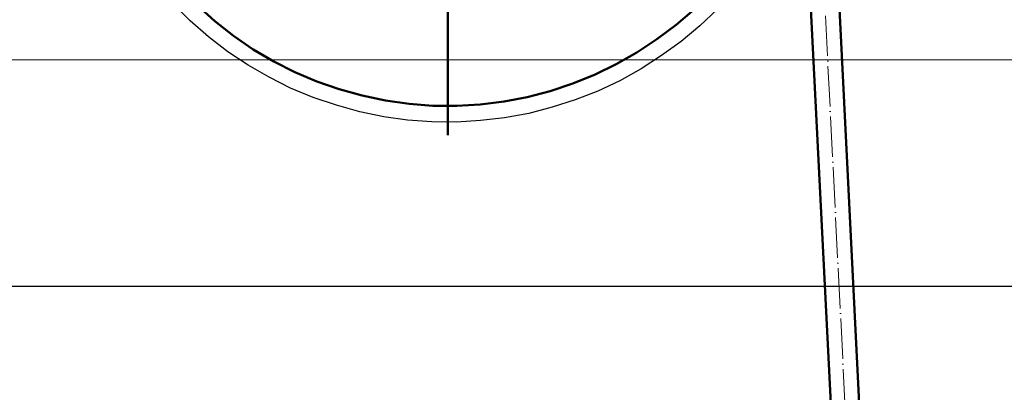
# Model space of a CAD drawing. Header units: millimetres. Extents: x -404827 to -46036, y 267324 to 306977.
# Tile 21 of 55: x -171887 to -171300, y 293232 to 293454. Entities that reach past the tile are written whole.
import ezdxf

# ---------------------------------------------------------------- set-up
doc = ezdxf.new("R2010")
doc.units = ezdxf.units.MM
doc.linetypes.add('ACAD_ISO04W100', pattern=[30, 24, -3, 0, -3])
doc.layers.add('Осевая', color=80, linetype='ACAD_ISO04W100', lineweight=20)
doc.layers.add('Основная', color=1, linetype='Continuous', lineweight=50)

# ---------------------------------------------------------------- blocks, each defined once
blk = doc.blocks.new('барабан 1')
blk.add_line((-44685.1, 292609.57), (-44685.33, 292158.86))
at = {"lineweight": 30}
for p, q in [((-44838.78, 292219.07), (-44849.26, 292229.33)), ((-44524.68, 292226.07), (-44535.15, 292216.05)), ((-44827.84, 292209.54), (-44838.78, 292219.07)), ((-44535.15, 292216.05), (-44546.32, 292206.74)), ((-44816.42, 292200.69), (-44827.84, 292209.54)), ((-44546.32, 292206.75), (-44557.98, 292198.36)), ((-44804.32, 292192.77), (-44816.42, 292200.69)), ((-44557.98, 292198.36), (-44570.08, 292190.43)), ((-44791.76, 292185.55), (-44804.33, 292192.77)), ((-44570.06, 292190.43), (-44582.89, 292183.46)), ((-44778.94, 292179.02), (-44791.76, 292185.55)), ((-44582.88, 292183.46), (-44595.91, 292177.18)), ((-44765.44, 292173.45), (-44778.94, 292179.02)), ((-44595.91, 292177.18), (-44609.43, 292172.05)), ((-44751.69, 292168.79), (-44765.44, 292173.45)), ((-44737.73, 292164.83), (-44751.69, 292168.79)), ((-44609.43, 292172.05), (-44623.17, 292167.62)), ((-44723.52, 292162.03), (-44737.73, 292164.83)), ((-44637.13, 292163.89), (-44651.57, 292161.33)), ((-44623.17, 292167.62), (-44637.13, 292163.89)), ((-44709.32, 292159.93), (-44723.52, 292162.03)), ((-44694.88, 292159.01), (-44709.32, 292159.93)), ((-44680.21, 292158.77), (-44694.88, 292159.01)), ((-44665.77, 292159.7), (-44680.21, 292158.77)), ((-44651.57, 292161.33), (-44665.77, 292159.7))]:
    blk.add_line(p, q, dxfattribs=at)
at = {"color": 0}
for p, q in [((-44824.12, 292218.84), (-44834.59, 292228.4)), ((-44538.64, 292225.84), (-44549.35, 292216.75)), ((-44812.93, 292210.23), (-44824.12, 292218.84)), ((-44549.35, 292216.75), (-44560.76, 292208.14)), ((-44801.29, 292202.09), (-44812.93, 292210.23)), ((-44685.33, 292206.75), (-44685.33, 292214.67)), ((-44560.76, 292208.14), (-44572.64, 292200.22)), ((-44788.95, 292194.87), (-44801.29, 292202.09)), ((-44685.33, 292151.09), (-44685.33, 292201.15)), ((-44572.64, 292200.22), (-44584.98, 292193.22)), ((-44776.38, 292188.58), (-44788.95, 292194.87)), ((-44584.98, 292193.24), (-44597.55, 292187.18)), ((-44763.33, 292182.98), (-44776.38, 292188.58)), ((-44597.55, 292187.18), (-44610.83, 292181.82)), ((-44750.08, 292178.33), (-44763.33, 292182.98)), ((-44610.83, 292181.82), (-44624.32, 292177.18)), ((-44736.33, 292174.6), (-44750.08, 292178.33)), ((-44722.36, 292171.58), (-44736.33, 292174.6)), ((-44624.32, 292177.18), (-44638.07, 292173.67)), ((-44708.38, 292169.71), (-44722.36, 292171.58)), ((-44694.18, 292168.55), (-44708.38, 292169.71)), ((-44679.98, 292168.55), (-44694.18, 292168.55)), ((-44666.01, 292169.26), (-44679.98, 292168.55)), ((-44651.8, 292171.11), (-44666.01, 292169.26)), ((-44638.07, 292173.67), (-44651.8, 292171.11))]:
    blk.add_line(p, q, dxfattribs=at)

msp = doc.modelspace()

# ---------------------------------------------------------------- linework, layer by layer
msp.add_lwpolyline([(-174053.609, 293295.165), (-167536.307, 293295.165)])
at = {"layer": 'Осевая'}
msp.add_line((-170846.245, 282309.206), (-171412.311, 293567.05), dxfattribs=at)
at = {"layer": 'Основная'}
for p, q in [((-170837.835, 282309.206), (-171406.347, 293617.761)), ((-170854.655, 282309.206), (-171419.525, 293542.263))]:
    msp.add_line(p, q, dxfattribs=at)
at = {"layer": 'Основная', "color": 7, "lineweight": 20}
msp.add_lwpolyline([(-172308.382, 293429.813), (-169656.839, 293429.813), (-169656.839, 293736.891), (-172308.382, 293736.891)], close=True, dxfattribs=at)

# ---------------------------------------------------------------- block references
at = {"layer": 'Основная'}
msp.add_blockref('барабан 1', (-126946.409, 1233.957), dxfattribs=at)

doc.saveas('drawing.dxf')
